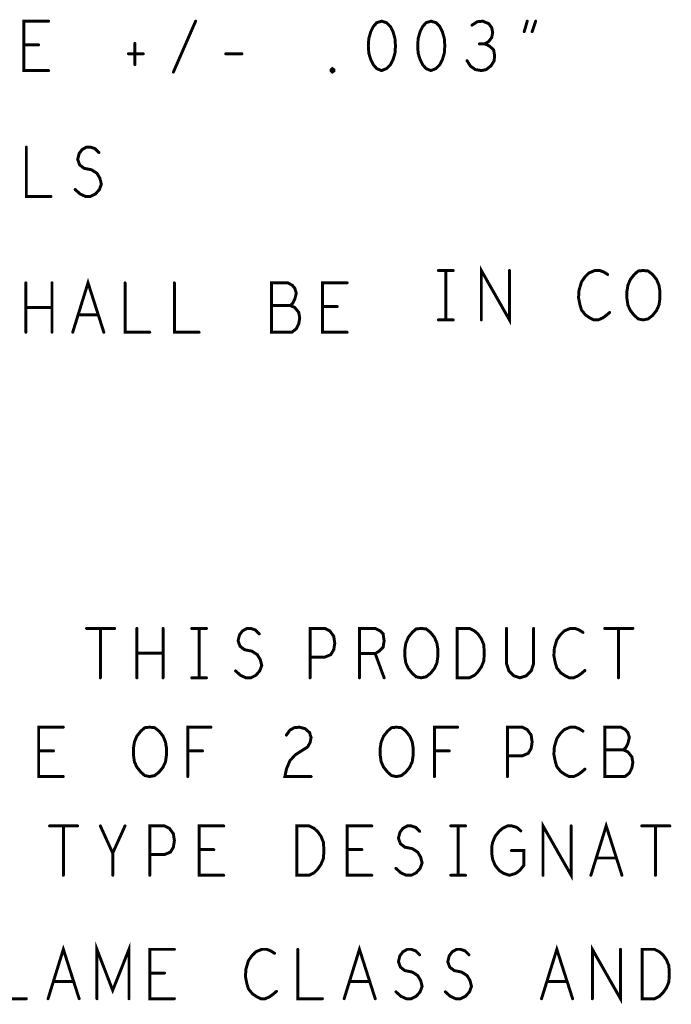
# Model space of a CAD drawing. Extents: x 28 to 61, y 24.9 to 46.
# Tile 78 of 96: x 53 to 54.4, y 36.3 to 38.3. Entities that reach past the tile are written whole.
import ezdxf

# ---------------------------------------------------------------- set-up
doc = ezdxf.new("R2010")
doc.units = 0
doc.layers.add('1', color=2, linetype='CONTINUOUS')

msp = doc.modelspace()

# ---------------------------------------------------------------- linework, layer by layer
at = {"layer": '1', "const_width": 0.006}
for points in [[(53.09, 38.171), (53.04, 38.171), (53.04, 38.271), (53.09, 38.271)], [(53.343, 38.168), (53.388, 38.271)], [(53.765, 38.271), (53.755, 38.268), (53.748, 38.26), (53.743, 38.25), (53.739, 38.236), (53.738, 38.221), (53.739, 38.206), (53.743, 38.193), (53.748, 38.183), (53.755, 38.175), (53.765, 38.171), (53.775, 38.175), (53.783, 38.183), (53.788, 38.193), (53.792, 38.206), (53.793, 38.221), (53.792, 38.236), (53.788, 38.25), (53.783, 38.26), (53.775, 38.268), (53.765, 38.271)], [(53.865, 38.271), (53.855, 38.268), (53.848, 38.26), (53.843, 38.25), (53.839, 38.236), (53.838, 38.221), (53.839, 38.206), (53.843, 38.193), (53.848, 38.183), (53.855, 38.175), (53.865, 38.171), (53.875, 38.175), (53.883, 38.183), (53.888, 38.193), (53.892, 38.206), (53.893, 38.221), (53.892, 38.236), (53.888, 38.25), (53.883, 38.26), (53.875, 38.268), (53.865, 38.271)], [(53.974, 38.225), (53.982, 38.23), (53.988, 38.238), (53.99, 38.248), (53.988, 38.258), (53.982, 38.266), (53.97, 38.271), (53.959, 38.27), (53.948, 38.263)], [(54.054, 38.25), (54.06, 38.271)], [(54.077, 38.271), (54.07, 38.25)], [(53.07, 38.223), (53.04, 38.223)], [(53.265, 38.226), (53.265, 38.183)], [(53.938, 38.191), (53.945, 38.18), (53.955, 38.173), (53.967, 38.171), (53.977, 38.173), (53.987, 38.181), (53.993, 38.191), (53.994, 38.201), (53.992, 38.213), (53.983, 38.221), (53.974, 38.225), (53.963, 38.225)], [(53.252, 38.205), (53.282, 38.205)], [(53.449, 38.205), (53.482, 38.205)], [(53.665, 38.168), (53.663, 38.17), (53.663, 38.173), (53.665, 38.175), (53.668, 38.173), (53.668, 38.17), (53.665, 38.168)], [(53.045, 38.016), (53.045, 37.916), (53.095, 37.916)], [(53.144, 37.93), (53.154, 37.921), (53.165, 37.916), (53.175, 37.916), (53.185, 37.921), (53.193, 37.93), (53.197, 37.941), (53.194, 37.953), (53.188, 37.963), (53.177, 37.97), (53.162, 37.973), (53.153, 37.98), (53.149, 37.991), (53.152, 38.003), (53.158, 38.011), (53.167, 38.016), (53.175, 38.016), (53.184, 38.013), (53.192, 38.005)], [(53.967, 37.666), (53.967, 37.766), (54.024, 37.666), (54.024, 37.766)], [(53.88, 37.766), (53.91, 37.766)], [(53.895, 37.766), (53.895, 37.666)], [(54.223, 37.758), (54.215, 37.763), (54.207, 37.766), (54.197, 37.766), (54.185, 37.761), (54.177, 37.753), (54.17, 37.743), (54.165, 37.726), (54.164, 37.711), (54.167, 37.696), (54.17, 37.686), (54.178, 37.676), (54.187, 37.67), (54.195, 37.666), (54.204, 37.666), (54.213, 37.67), (54.22, 37.675), (54.227, 37.681)], [(54.295, 37.666), (54.285, 37.668), (54.277, 37.675), (54.269, 37.685), (54.264, 37.696), (54.262, 37.71), (54.262, 37.723), (54.264, 37.736), (54.269, 37.748), (54.277, 37.758), (54.285, 37.765), (54.295, 37.766), (54.305, 37.765), (54.314, 37.758), (54.322, 37.748), (54.327, 37.736), (54.329, 37.723), (54.329, 37.71), (54.327, 37.696), (54.322, 37.685), (54.314, 37.675), (54.305, 37.668), (54.295, 37.666)], [(53.044, 37.641), (53.044, 37.741)], [(53.097, 37.741), (53.097, 37.641)], [(53.139, 37.641), (53.17, 37.741), (53.202, 37.641)], [(53.245, 37.741), (53.245, 37.641), (53.295, 37.641)], [(53.345, 37.741), (53.345, 37.641), (53.395, 37.641)], [(53.58, 37.695), (53.585, 37.7), (53.589, 37.708), (53.592, 37.72), (53.589, 37.73), (53.584, 37.736), (53.575, 37.741), (53.542, 37.741), (53.542, 37.641), (53.583, 37.641), (53.592, 37.648), (53.597, 37.658), (53.599, 37.67), (53.597, 37.681), (53.589, 37.691), (53.58, 37.695), (53.542, 37.695)], [(53.695, 37.641), (53.645, 37.641), (53.645, 37.741), (53.695, 37.741)], [(53.097, 37.691), (53.044, 37.691)], [(53.675, 37.693), (53.645, 37.693)], [(53.19, 37.676), (53.15, 37.676)], [(53.88, 37.666), (53.91, 37.666)], [(53.167, 37.041), (53.224, 37.041)], [(53.195, 37.041), (53.195, 36.941)], [(53.269, 36.941), (53.269, 37.041)], [(53.322, 37.041), (53.322, 36.941)], [(53.38, 37.041), (53.41, 37.041)], [(53.395, 37.041), (53.395, 36.941)], [(53.469, 36.955), (53.479, 36.946), (53.49, 36.941), (53.5, 36.941), (53.51, 36.946), (53.518, 36.955), (53.522, 36.966), (53.519, 36.978), (53.513, 36.988), (53.502, 36.995), (53.487, 36.998), (53.478, 37.005), (53.474, 37.016), (53.477, 37.028), (53.483, 37.036), (53.492, 37.041), (53.5, 37.041), (53.509, 37.038), (53.517, 37.03)], [(53.62, 36.941), (53.62, 37.041), (53.65, 37.041), (53.66, 37.036), (53.668, 37.025), (53.67, 37.011), (53.668, 36.998), (53.662, 36.988), (53.65, 36.983), (53.62, 36.983)], [(53.72, 36.941), (53.72, 37.041), (53.752, 37.041), (53.762, 37.036), (53.768, 37.03), (53.77, 37.016), (53.768, 37.003), (53.76, 36.995), (53.752, 36.99), (53.72, 36.99)], [(53.845, 36.941), (53.835, 36.943), (53.827, 36.95), (53.819, 36.96), (53.814, 36.971), (53.812, 36.985), (53.812, 36.998), (53.814, 37.011), (53.819, 37.023), (53.827, 37.033), (53.835, 37.04), (53.845, 37.041), (53.855, 37.04), (53.864, 37.033), (53.872, 37.023), (53.877, 37.011), (53.879, 36.998), (53.879, 36.985), (53.877, 36.971), (53.872, 36.96), (53.864, 36.95), (53.855, 36.943), (53.845, 36.941)], [(53.918, 36.941), (53.918, 37.041), (53.943, 37.041), (53.953, 37.036), (53.96, 37.03), (53.967, 37.02), (53.972, 37.008), (53.973, 36.991), (53.972, 36.975), (53.967, 36.963), (53.96, 36.953), (53.953, 36.946), (53.943, 36.941), (53.918, 36.941)], [(54.018, 37.041), (54.018, 36.97), (54.023, 36.955), (54.033, 36.945), (54.045, 36.941), (54.058, 36.945), (54.068, 36.955), (54.073, 36.97), (54.073, 37.041)], [(54.173, 37.033), (54.165, 37.038), (54.157, 37.041), (54.147, 37.041), (54.135, 37.036), (54.127, 37.028), (54.12, 37.018), (54.115, 37.001), (54.114, 36.986), (54.117, 36.971), (54.12, 36.961), (54.128, 36.951), (54.137, 36.945), (54.145, 36.941), (54.154, 36.941), (54.163, 36.945), (54.17, 36.95), (54.177, 36.956)], [(54.217, 37.041), (54.274, 37.041)], [(54.245, 37.041), (54.245, 36.941)], [(53.322, 36.991), (53.269, 36.991)], [(53.752, 36.99), (53.77, 36.941)], [(53.38, 36.941), (53.41, 36.941)], [(53.12, 36.741), (53.07, 36.741), (53.07, 36.841), (53.12, 36.841)], [(53.295, 36.741), (53.285, 36.743), (53.277, 36.75), (53.269, 36.76), (53.264, 36.771), (53.262, 36.785), (53.262, 36.798), (53.264, 36.811), (53.269, 36.823), (53.277, 36.833), (53.285, 36.84), (53.295, 36.841), (53.305, 36.84), (53.314, 36.833), (53.322, 36.823), (53.327, 36.811), (53.329, 36.798), (53.329, 36.785), (53.327, 36.771), (53.322, 36.76), (53.314, 36.75), (53.305, 36.743), (53.295, 36.741)], [(53.372, 36.741), (53.372, 36.841), (53.419, 36.841)], [(53.572, 36.825), (53.579, 36.835), (53.588, 36.84), (53.598, 36.841), (53.61, 36.838), (53.619, 36.83), (53.622, 36.82), (53.62, 36.81), (53.615, 36.801), (53.59, 36.785), (53.579, 36.773), (53.572, 36.756), (53.569, 36.741), (53.622, 36.741)], [(53.795, 36.741), (53.785, 36.743), (53.777, 36.75), (53.769, 36.76), (53.764, 36.771), (53.762, 36.785), (53.762, 36.798), (53.764, 36.811), (53.769, 36.823), (53.777, 36.833), (53.785, 36.84), (53.795, 36.841), (53.805, 36.84), (53.814, 36.833), (53.822, 36.823), (53.827, 36.811), (53.829, 36.798), (53.829, 36.785), (53.827, 36.771), (53.822, 36.76), (53.814, 36.75), (53.805, 36.743), (53.795, 36.741)], [(53.872, 36.741), (53.872, 36.841), (53.919, 36.841)], [(54.02, 36.741), (54.02, 36.841), (54.05, 36.841), (54.06, 36.836), (54.068, 36.825), (54.07, 36.811), (54.068, 36.798), (54.062, 36.788), (54.05, 36.783), (54.02, 36.783)], [(54.173, 36.833), (54.165, 36.838), (54.157, 36.841), (54.147, 36.841), (54.135, 36.836), (54.127, 36.828), (54.12, 36.818), (54.115, 36.801), (54.114, 36.786), (54.117, 36.771), (54.12, 36.761), (54.128, 36.751), (54.137, 36.745), (54.145, 36.741), (54.154, 36.741), (54.163, 36.745), (54.17, 36.75), (54.177, 36.756)], [(54.255, 36.795), (54.26, 36.8), (54.264, 36.808), (54.267, 36.82), (54.264, 36.83), (54.259, 36.836), (54.25, 36.841), (54.217, 36.841), (54.217, 36.741), (54.258, 36.741), (54.267, 36.748), (54.272, 36.758), (54.274, 36.77), (54.272, 36.781), (54.264, 36.791), (54.255, 36.795), (54.217, 36.795)], [(53.1, 36.793), (53.07, 36.793)], [(53.402, 36.793), (53.372, 36.793)], [(53.902, 36.793), (53.872, 36.793)], [(53.092, 36.641), (53.149, 36.641)], [(53.12, 36.641), (53.12, 36.541)], [(53.22, 36.541), (53.22, 36.586), (53.195, 36.641)], [(53.245, 36.641), (53.22, 36.586)], [(53.295, 36.541), (53.295, 36.641), (53.325, 36.641), (53.335, 36.636), (53.343, 36.625), (53.345, 36.611), (53.343, 36.598), (53.337, 36.588), (53.325, 36.583), (53.295, 36.583)], [(53.445, 36.541), (53.395, 36.541), (53.395, 36.641), (53.445, 36.641)], [(53.593, 36.541), (53.593, 36.641), (53.618, 36.641), (53.628, 36.636), (53.635, 36.63), (53.642, 36.62), (53.647, 36.608), (53.648, 36.591), (53.647, 36.575), (53.642, 36.563), (53.635, 36.553), (53.628, 36.546), (53.618, 36.541), (53.593, 36.541)], [(53.745, 36.541), (53.695, 36.541), (53.695, 36.641), (53.745, 36.641)], [(53.794, 36.555), (53.804, 36.546), (53.815, 36.541), (53.825, 36.541), (53.835, 36.546), (53.843, 36.555), (53.847, 36.566), (53.844, 36.578), (53.838, 36.588), (53.827, 36.595), (53.812, 36.598), (53.803, 36.605), (53.799, 36.616), (53.802, 36.628), (53.808, 36.636), (53.817, 36.641), (53.825, 36.641), (53.834, 36.638), (53.842, 36.63)], [(53.905, 36.641), (53.935, 36.641)], [(53.92, 36.641), (53.92, 36.541)], [(54.028, 36.591), (54.053, 36.591), (54.053, 36.561), (54.045, 36.551), (54.037, 36.545), (54.024, 36.541), (54.012, 36.545), (54.003, 36.551), (53.995, 36.561), (53.99, 36.573), (53.988, 36.586), (53.988, 36.598), (53.99, 36.608), (53.995, 36.62), (54.003, 36.63), (54.01, 36.636), (54.02, 36.641), (54.029, 36.641), (54.039, 36.638), (54.047, 36.631)], [(54.092, 36.541), (54.092, 36.641), (54.149, 36.541), (54.149, 36.641)], [(54.189, 36.541), (54.22, 36.641), (54.252, 36.541)], [(54.292, 36.641), (54.349, 36.641)], [(54.32, 36.641), (54.32, 36.541)], [(53.425, 36.593), (53.395, 36.593)], [(53.725, 36.593), (53.695, 36.593)], [(54.24, 36.576), (54.2, 36.576)], [(53.905, 36.541), (53.935, 36.541)], [(53.089, 36.291), (53.12, 36.391), (53.152, 36.291)], [(53.188, 36.291), (53.188, 36.391), (53.22, 36.308), (53.253, 36.391), (53.253, 36.291)], [(53.689, 36.291), (53.72, 36.391), (53.752, 36.291)], [(54.089, 36.291), (54.12, 36.391), (54.152, 36.291)], [(54.192, 36.291), (54.192, 36.391), (54.249, 36.291), (54.249, 36.391)], [(52.995, 36.391), (52.995, 36.291), (53.045, 36.291)], [(53.345, 36.291), (53.295, 36.291), (53.295, 36.391), (53.345, 36.391)], [(53.548, 36.383), (53.54, 36.388), (53.532, 36.391), (53.522, 36.391), (53.51, 36.386), (53.502, 36.378), (53.495, 36.368), (53.49, 36.351), (53.489, 36.336), (53.492, 36.321), (53.495, 36.311), (53.503, 36.301), (53.512, 36.295), (53.52, 36.291), (53.529, 36.291), (53.538, 36.295), (53.545, 36.3), (53.552, 36.306)], [(53.595, 36.391), (53.595, 36.291), (53.645, 36.291)], [(53.794, 36.305), (53.804, 36.296), (53.815, 36.291), (53.825, 36.291), (53.835, 36.296), (53.843, 36.305), (53.847, 36.316), (53.844, 36.328), (53.838, 36.338), (53.827, 36.345), (53.812, 36.348), (53.803, 36.355), (53.799, 36.366), (53.802, 36.378), (53.808, 36.386), (53.817, 36.391), (53.825, 36.391), (53.834, 36.388), (53.842, 36.38)], [(53.894, 36.305), (53.904, 36.296), (53.915, 36.291), (53.925, 36.291), (53.935, 36.296), (53.943, 36.305), (53.947, 36.316), (53.944, 36.328), (53.938, 36.338), (53.927, 36.345), (53.912, 36.348), (53.903, 36.355), (53.899, 36.366), (53.902, 36.378), (53.908, 36.386), (53.917, 36.391), (53.925, 36.391), (53.934, 36.388), (53.942, 36.38)], [(54.293, 36.291), (54.293, 36.391), (54.318, 36.391), (54.328, 36.386), (54.335, 36.38), (54.342, 36.37), (54.347, 36.358), (54.348, 36.341), (54.347, 36.325), (54.342, 36.313), (54.335, 36.303), (54.328, 36.296), (54.318, 36.291), (54.293, 36.291)], [(53.325, 36.343), (53.295, 36.343)], [(53.14, 36.326), (53.1, 36.326)], [(53.74, 36.326), (53.7, 36.326)], [(54.14, 36.326), (54.1, 36.326)]]:
    msp.add_lwpolyline(points, dxfattribs=at)
at = {"layer": '1', "const_width": 0.003}
for points in [[(53.0915, 38.271, 1), (53.0885, 38.271, 1)], [(53.3895, 38.271, 1), (53.3865, 38.271, 1)], [(53.7665, 38.271, 1), (53.7635, 38.271, 1)], [(53.7665, 38.271, 1), (53.7635, 38.271, 1)], [(53.8665, 38.271, 1), (53.8635, 38.271, 1)], [(53.8665, 38.271, 1), (53.8635, 38.271, 1)], [(54.0615, 38.271, 1), (54.0585, 38.271, 1)], [(54.0785, 38.271, 1), (54.0755, 38.271, 1)], [(53.9495, 38.263, 1), (53.9465, 38.263, 1)], [(54.0555, 38.25, 1), (54.0525, 38.25, 1)], [(54.0715, 38.25, 1), (54.0685, 38.25, 1)], [(53.0415, 38.223, 1), (53.0385, 38.223, 1)], [(53.0715, 38.223, 1), (53.0685, 38.223, 1)], [(53.2665, 38.226, 1), (53.2635, 38.226, 1)], [(53.9645, 38.225, 1), (53.9615, 38.225, 1)], [(53.9755, 38.225, 1), (53.9725, 38.225, 1)], [(53.2535, 38.205, 1), (53.2505, 38.205, 1)], [(53.2835, 38.205, 1), (53.2805, 38.205, 1)], [(53.4505, 38.205, 1), (53.4475, 38.205, 1)], [(53.4835, 38.205, 1), (53.4805, 38.205, 1)], [(53.9395, 38.191, 1), (53.9365, 38.191, 1)], [(53.0915, 38.171, 1), (53.0885, 38.171, 1)], [(53.2665, 38.183, 1), (53.2635, 38.183, 1)], [(53.3445, 38.168, 1), (53.3415, 38.168, 1)], [(53.6665, 38.168, 1), (53.6635, 38.168, 1)], [(53.6665, 38.168, 1), (53.6635, 38.168, 1)], [(53.0465, 38.016, 1), (53.0435, 38.016, 1)], [(53.1935, 38.005, 1), (53.1905, 38.005, 1)], [(53.0965, 37.916, 1), (53.0935, 37.916, 1)], [(53.1455, 37.93, 1), (53.1425, 37.93, 1)], [(53.8815, 37.766, 1), (53.8785, 37.766, 1)], [(53.8965, 37.766, 1), (53.8935, 37.766, 1)], [(53.9115, 37.766, 1), (53.9085, 37.766, 1)], [(54.0255, 37.766, 1), (54.0225, 37.766, 1)], [(54.2245, 37.758, 1), (54.2215, 37.758, 1)], [(53.0455, 37.741, 1), (53.0425, 37.741, 1)], [(53.0985, 37.741, 1), (53.0955, 37.741, 1)], [(53.2465, 37.741, 1), (53.2435, 37.741, 1)], [(53.3465, 37.741, 1), (53.3435, 37.741, 1)], [(53.6965, 37.741, 1), (53.6935, 37.741, 1)], [(53.0455, 37.691, 1), (53.0425, 37.691, 1)], [(53.0985, 37.691, 1), (53.0955, 37.691, 1)], [(53.5435, 37.695, 1), (53.5405, 37.695, 1)], [(53.5815, 37.695, 1), (53.5785, 37.695, 1)], [(53.6465, 37.693, 1), (53.6435, 37.693, 1)], [(53.6765, 37.693, 1), (53.6735, 37.693, 1)], [(53.1515, 37.676, 1), (53.1485, 37.676, 1)], [(53.1915, 37.676, 1), (53.1885, 37.676, 1)], [(54.2285, 37.681, 1), (54.2255, 37.681, 1)], [(53.8815, 37.666, 1), (53.8785, 37.666, 1)], [(53.8965, 37.666, 1), (53.8935, 37.666, 1)], [(53.9115, 37.666, 1), (53.9085, 37.666, 1)], [(53.9685, 37.666, 1), (53.9655, 37.666, 1)], [(54.2965, 37.666, 1), (54.2935, 37.666, 1)], [(54.2965, 37.666, 1), (54.2935, 37.666, 1)], [(53.0455, 37.641, 1), (53.0425, 37.641, 1)], [(53.0985, 37.641, 1), (53.0955, 37.641, 1)], [(53.1405, 37.641, 1), (53.1375, 37.641, 1)], [(53.2035, 37.641, 1), (53.2005, 37.641, 1)], [(53.2965, 37.641, 1), (53.2935, 37.641, 1)], [(53.3965, 37.641, 1), (53.3935, 37.641, 1)], [(53.6965, 37.641, 1), (53.6935, 37.641, 1)], [(53.1685, 37.041, 1), (53.1655, 37.041, 1)], [(53.1965, 37.041, 1), (53.1935, 37.041, 1)], [(53.2255, 37.041, 1), (53.2225, 37.041, 1)], [(53.2705, 37.041, 1), (53.2675, 37.041, 1)], [(53.3235, 37.041, 1), (53.3205, 37.041, 1)], [(53.3815, 37.041, 1), (53.3785, 37.041, 1)], [(53.3965, 37.041, 1), (53.3935, 37.041, 1)], [(53.4115, 37.041, 1), (53.4085, 37.041, 1)], [(54.0195, 37.041, 1), (54.0165, 37.041, 1)], [(54.0745, 37.041, 1), (54.0715, 37.041, 1)], [(54.1745, 37.033, 1), (54.1715, 37.033, 1)], [(54.2185, 37.041, 1), (54.2155, 37.041, 1)], [(54.2465, 37.041, 1), (54.2435, 37.041, 1)], [(54.2755, 37.041, 1), (54.2725, 37.041, 1)], [(53.5185, 37.03, 1), (53.5155, 37.03, 1)], [(53.2705, 36.991, 1), (53.2675, 36.991, 1)], [(53.3235, 36.991, 1), (53.3205, 36.991, 1)], [(53.6215, 36.983, 1), (53.6185, 36.983, 1)], [(53.7215, 36.99, 1), (53.7185, 36.99, 1)], [(53.7535, 36.99, 1), (53.7505, 36.99, 1)], [(53.4705, 36.955, 1), (53.4675, 36.955, 1)], [(54.1785, 36.956, 1), (54.1755, 36.956, 1)], [(53.1965, 36.941, 1), (53.1935, 36.941, 1)], [(53.2705, 36.941, 1), (53.2675, 36.941, 1)], [(53.3235, 36.941, 1), (53.3205, 36.941, 1)], [(53.3815, 36.941, 1), (53.3785, 36.941, 1)], [(53.3965, 36.941, 1), (53.3935, 36.941, 1)], [(53.4115, 36.941, 1), (53.4085, 36.941, 1)], [(53.6215, 36.941, 1), (53.6185, 36.941, 1)], [(53.7215, 36.941, 1), (53.7185, 36.941, 1)], [(53.7715, 36.941, 1), (53.7685, 36.941, 1)], [(53.8465, 36.941, 1), (53.8435, 36.941, 1)], [(53.8465, 36.941, 1), (53.8435, 36.941, 1)], [(53.9195, 36.941, 1), (53.9165, 36.941, 1)], [(53.9195, 36.941, 1), (53.9165, 36.941, 1)], [(54.2465, 36.941, 1), (54.2435, 36.941, 1)], [(53.1215, 36.841, 1), (53.1185, 36.841, 1)], [(53.4205, 36.841, 1), (53.4175, 36.841, 1)], [(53.9205, 36.841, 1), (53.9175, 36.841, 1)], [(53.5735, 36.825, 1), (53.5705, 36.825, 1)], [(54.1745, 36.833, 1), (54.1715, 36.833, 1)], [(54.2185, 36.795, 1), (54.2155, 36.795, 1)], [(54.2565, 36.795, 1), (54.2535, 36.795, 1)], [(53.0715, 36.793, 1), (53.0685, 36.793, 1)], [(53.1015, 36.793, 1), (53.0985, 36.793, 1)], [(53.3735, 36.793, 1), (53.3705, 36.793, 1)], [(53.4035, 36.793, 1), (53.4005, 36.793, 1)], [(53.8735, 36.793, 1), (53.8705, 36.793, 1)], [(53.9035, 36.793, 1), (53.9005, 36.793, 1)], [(54.0215, 36.783, 1), (54.0185, 36.783, 1)], [(54.1785, 36.756, 1), (54.1755, 36.756, 1)], [(53.1215, 36.741, 1), (53.1185, 36.741, 1)], [(53.2965, 36.741, 1), (53.2935, 36.741, 1)], [(53.2965, 36.741, 1), (53.2935, 36.741, 1)], [(53.3735, 36.741, 1), (53.3705, 36.741, 1)], [(53.6235, 36.741, 1), (53.6205, 36.741, 1)], [(53.7965, 36.741, 1), (53.7935, 36.741, 1)], [(53.7965, 36.741, 1), (53.7935, 36.741, 1)], [(53.8735, 36.741, 1), (53.8705, 36.741, 1)], [(54.0215, 36.741, 1), (54.0185, 36.741, 1)], [(53.0935, 36.641, 1), (53.0905, 36.641, 1)], [(53.1215, 36.641, 1), (53.1185, 36.641, 1)], [(53.1505, 36.641, 1), (53.1475, 36.641, 1)], [(53.1965, 36.641, 1), (53.1935, 36.641, 1)], [(53.2465, 36.641, 1), (53.2435, 36.641, 1)], [(53.4465, 36.641, 1), (53.4435, 36.641, 1)], [(53.7465, 36.641, 1), (53.7435, 36.641, 1)], [(53.9065, 36.641, 1), (53.9035, 36.641, 1)], [(53.9215, 36.641, 1), (53.9185, 36.641, 1)], [(53.9365, 36.641, 1), (53.9335, 36.641, 1)], [(54.1505, 36.641, 1), (54.1475, 36.641, 1)], [(54.2935, 36.641, 1), (54.2905, 36.641, 1)], [(54.3215, 36.641, 1), (54.3185, 36.641, 1)], [(54.3505, 36.641, 1), (54.3475, 36.641, 1)], [(53.8435, 36.63, 1), (53.8405, 36.63, 1)], [(54.0485, 36.631, 1), (54.0455, 36.631, 1)], [(53.2215, 36.586, 1), (53.2185, 36.586, 1)], [(53.2965, 36.583, 1), (53.2935, 36.583, 1)], [(53.3965, 36.593, 1), (53.3935, 36.593, 1)], [(53.4265, 36.593, 1), (53.4235, 36.593, 1)], [(53.6965, 36.593, 1), (53.6935, 36.593, 1)], [(53.7265, 36.593, 1), (53.7235, 36.593, 1)], [(54.0295, 36.591, 1), (54.0265, 36.591, 1)], [(54.2015, 36.576, 1), (54.1985, 36.576, 1)], [(54.2415, 36.576, 1), (54.2385, 36.576, 1)], [(53.7955, 36.555, 1), (53.7925, 36.555, 1)], [(53.1215, 36.541, 1), (53.1185, 36.541, 1)], [(53.2215, 36.541, 1), (53.2185, 36.541, 1)], [(53.2965, 36.541, 1), (53.2935, 36.541, 1)], [(53.4465, 36.541, 1), (53.4435, 36.541, 1)], [(53.5945, 36.541, 1), (53.5915, 36.541, 1)], [(53.5945, 36.541, 1), (53.5915, 36.541, 1)], [(53.7465, 36.541, 1), (53.7435, 36.541, 1)], [(53.9065, 36.541, 1), (53.9035, 36.541, 1)], [(53.9215, 36.541, 1), (53.9185, 36.541, 1)], [(53.9365, 36.541, 1), (53.9335, 36.541, 1)], [(54.0935, 36.541, 1), (54.0905, 36.541, 1)], [(54.1905, 36.541, 1), (54.1875, 36.541, 1)], [(54.2535, 36.541, 1), (54.2505, 36.541, 1)], [(54.3215, 36.541, 1), (54.3185, 36.541, 1)], [(53.3465, 36.391, 1), (53.3435, 36.391, 1)], [(53.5495, 36.383, 1), (53.5465, 36.383, 1)], [(53.5965, 36.391, 1), (53.5935, 36.391, 1)], [(53.8435, 36.38, 1), (53.8405, 36.38, 1)], [(53.9435, 36.38, 1), (53.9405, 36.38, 1)], [(54.2505, 36.391, 1), (54.2475, 36.391, 1)], [(53.2965, 36.343, 1), (53.2935, 36.343, 1)], [(53.3265, 36.343, 1), (53.3235, 36.343, 1)], [(53.1015, 36.326, 1), (53.0985, 36.326, 1)], [(53.1415, 36.326, 1), (53.1385, 36.326, 1)], [(53.7015, 36.326, 1), (53.6985, 36.326, 1)], [(53.7415, 36.326, 1), (53.7385, 36.326, 1)], [(54.1015, 36.326, 1), (54.0985, 36.326, 1)], [(54.1415, 36.326, 1), (54.1385, 36.326, 1)], [(53.5535, 36.306, 1), (53.5505, 36.306, 1)], [(53.7955, 36.305, 1), (53.7925, 36.305, 1)], [(53.8955, 36.305, 1), (53.8925, 36.305, 1)], [(53.0465, 36.291, 1), (53.0435, 36.291, 1)], [(53.0905, 36.291, 1), (53.0875, 36.291, 1)], [(53.1535, 36.291, 1), (53.1505, 36.291, 1)], [(53.1895, 36.291, 1), (53.1865, 36.291, 1)], [(53.2545, 36.291, 1), (53.2515, 36.291, 1)], [(53.3465, 36.291, 1), (53.3435, 36.291, 1)], [(53.6465, 36.291, 1), (53.6435, 36.291, 1)], [(53.6905, 36.291, 1), (53.6875, 36.291, 1)], [(53.7535, 36.291, 1), (53.7505, 36.291, 1)], [(54.0905, 36.291, 1), (54.0875, 36.291, 1)], [(54.1535, 36.291, 1), (54.1505, 36.291, 1)], [(54.1935, 36.291, 1), (54.1905, 36.291, 1)], [(54.2945, 36.291, 1), (54.2915, 36.291, 1)], [(54.2945, 36.291, 1), (54.2915, 36.291, 1)]]:
    msp.add_lwpolyline(points, format="xyb", close=True, dxfattribs=at)

doc.saveas('drawing.dxf')
